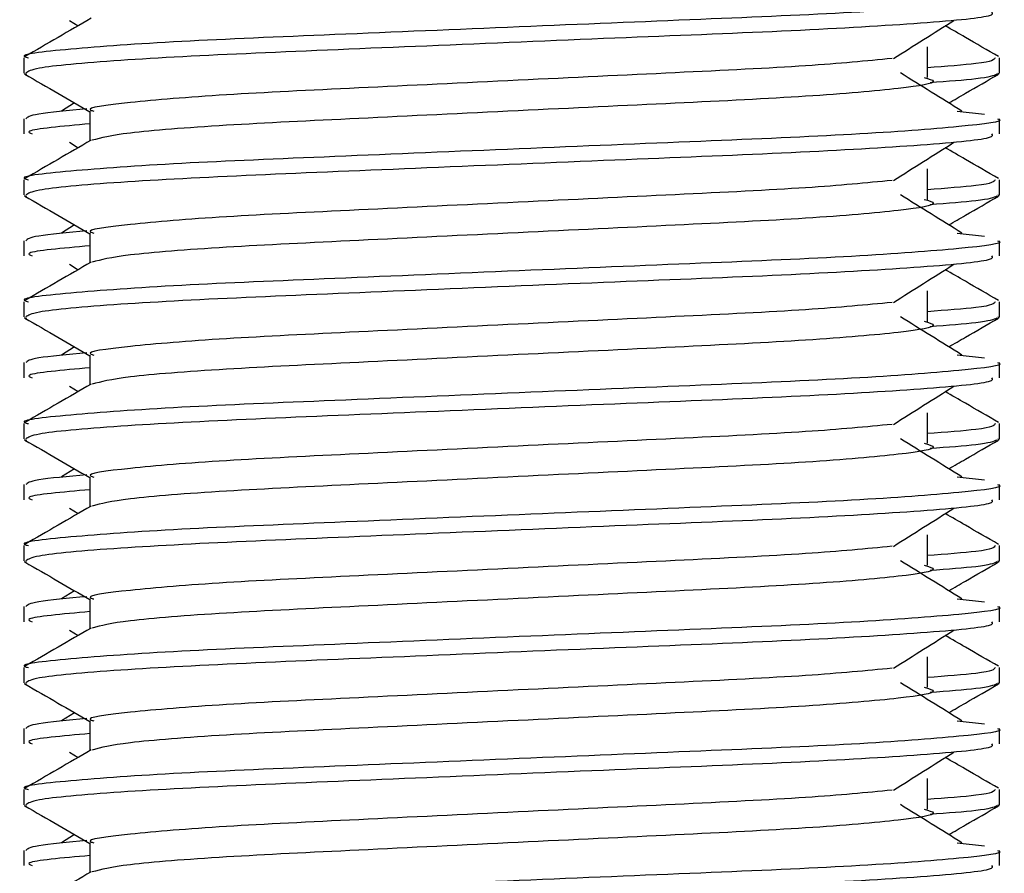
# Model space of a CAD drawing. Header units: millimetres. Extents: x 0 to 420, y 0 to 297.
# Tile 14 of 71: x 78.293 to 79.188, y 197.339 to 198.114. Entities that reach past the tile are written whole.
import ezdxf

# ---------------------------------------------------------------- set-up
doc = ezdxf.new("R2010")
doc.units = ezdxf.units.MM

msp = doc.modelspace()

# ---------------------------------------------------------------- linework, layer by layer
at = {"color": 7, "linetype": 'Continuous', "lineweight": 25}
for p, q in [((78.33848, 198.11365), (78.34633, 198.1087)), ((79.1177, 198.06178), (79.1177, 198.08947)), ((78.29705, 198.07963), (78.29705, 198.06583)), ((79.18327, 198.06583), (79.18327, 198.07963)), ((78.29732, 198.06524), (78.29955, 198.06474)), ((79.18134, 198.06583), (79.183, 198.06524)), ((78.34315, 198.03861), (78.33119, 198.0312)), ((78.35701, 198.03116), (78.35701, 198.00411)), ((79.14466, 198.03122), (79.16965, 198.02853)), ((78.29705, 198.02428), (78.29705, 198.01043)), ((79.18327, 198.01043), (79.18327, 198.02428)), ((78.33848, 198.00287), (78.34633, 197.99792)), ((79.1177, 197.951), (79.1177, 197.97869)), ((78.29705, 197.96885), (78.29705, 197.95505)), ((79.18327, 197.95505), (79.18327, 197.96885)), ((78.29732, 197.95446), (78.29955, 197.95396)), ((79.18134, 197.95505), (79.183, 197.95446)), ((78.34315, 197.92783), (78.33119, 197.92042)), ((78.35701, 197.92039), (78.35701, 197.89333)), ((79.14466, 197.92045), (79.16965, 197.91775)), ((78.29705, 197.91351), (78.29705, 197.89966)), ((79.18327, 197.89966), (79.18327, 197.91351)), ((78.33848, 197.89209), (78.34633, 197.88715)), ((79.1177, 197.84022), (79.1177, 197.86792)), ((78.29705, 197.85807), (78.29705, 197.84427)), ((79.18327, 197.84427), (79.18327, 197.85807)), ((78.29732, 197.84368), (78.29955, 197.84318)), ((79.18134, 197.84427), (79.183, 197.84368)), ((78.34315, 197.81705), (78.33119, 197.80964)), ((78.35701, 197.80961), (78.35701, 197.78255)), ((79.14466, 197.80967), (79.16965, 197.80698)), ((78.29705, 197.80273), (78.29705, 197.78888)), ((79.18327, 197.78888), (79.18327, 197.80273)), ((78.33848, 197.78132), (78.34633, 197.77637)), ((79.1177, 197.72945), (79.1177, 197.75714)), ((78.29705, 197.7473), (78.29705, 197.73349)), ((79.18327, 197.73349), (79.18327, 197.7473)), ((78.29732, 197.7329), (78.29955, 197.7324)), ((79.18134, 197.73349), (79.183, 197.7329)), ((78.34315, 197.70628), (78.33119, 197.69887)), ((78.29705, 197.69195), (78.29705, 197.6781)), ((78.35701, 197.69883), (78.35701, 197.67177)), ((79.14466, 197.69889), (79.16965, 197.6962)), ((79.18327, 197.6781), (79.18327, 197.69195)), ((78.33848, 197.67054), (78.34633, 197.66559)), ((79.1177, 197.61867), (79.1177, 197.64636)), ((78.29705, 197.63652), (78.29705, 197.62272)), ((79.18327, 197.62272), (79.18327, 197.63652)), ((78.29732, 197.62213), (78.29955, 197.62163)), ((79.18134, 197.62272), (79.183, 197.62213)), ((78.34315, 197.5955), (78.33119, 197.58809)), ((78.35701, 197.58805), (78.35701, 197.561)), ((79.14466, 197.58811), (79.16965, 197.58542)), ((78.29705, 197.58118), (78.29705, 197.56733)), ((79.18327, 197.56733), (79.18327, 197.58118)), ((78.33848, 197.55976), (78.34633, 197.55482)), ((79.1177, 197.50789), (79.1177, 197.53559)), ((78.29705, 197.52574), (78.29705, 197.51194)), ((79.18327, 197.51194), (79.18327, 197.52574)), ((79.18134, 197.51194), (79.183, 197.51135)), ((78.29732, 197.51135), (78.29955, 197.51085)), ((78.34315, 197.48472), (78.33119, 197.47731)), ((78.35701, 197.47728), (78.35701, 197.45022)), ((79.14466, 197.47734), (79.16965, 197.47465)), ((78.29705, 197.4704), (78.29705, 197.45655)), ((79.18327, 197.45655), (79.18327, 197.4704)), ((78.33848, 197.44898), (78.34633, 197.44404)), ((79.1177, 197.39711), (79.1177, 197.42481)), ((78.29705, 197.41497), (78.29705, 197.40116)), ((79.18327, 197.40116), (79.18327, 197.41497)), ((78.29732, 197.40057), (78.29955, 197.40007)), ((79.18134, 197.40116), (79.183, 197.40057)), ((78.34315, 197.37394), (78.33119, 197.36653)), ((78.35701, 197.3665), (78.35701, 197.33944)), ((79.14466, 197.36656), (79.16965, 197.36387)), ((78.29705, 197.35962), (78.29705, 197.34577)), ((79.18327, 197.34577), (79.18327, 197.35962))]:
    msp.add_line(p, q, dxfattribs=at)
for points, knots in [([(79.18137, 198.13506), (79.18198, 198.13486), (79.18917, 198.13253), (79.15248, 198.12802), (79.05874, 198.1207), (78.91443, 198.11458), (78.7465, 198.10773), (78.57784, 198.10057), (78.43079, 198.09457), (78.3336, 198.08743), (78.29015, 198.08244), (78.29983, 198.07996), (78.30112, 198.07963)], [0, 0, 0, 0, 0.011024, 0.131189, 0.254695, 0.373437, 0.495237, 0.618184, 0.736438, 0.859358, 0.981202, 1, 1, 1, 1]), ([(79.17586, 198.12121), (79.17674, 198.12002), (79.17922, 198.11672), (79.11297, 198.11057), (78.9928, 198.10368), (78.83393, 198.09758), (78.66279, 198.09027), (78.50188, 198.08379), (78.37622, 198.07735), (78.30614, 198.07082), (78.30101, 198.06724), (78.29898, 198.06583)], [0, 0, 0, 0, 0.068754, 0.191591, 0.313424, 0.432053, 0.555484, 0.675715, 0.795706, 0.919174, 1, 1, 1, 1]), ([(78.35814, 198.11554), (78.34813, 198.10974), (78.32809, 198.09814), (78.30806, 198.08655), (78.29804, 198.08075)], [0, 0, 0, 0, 0.499935, 1, 1, 1, 1]), ([(79.08683, 198.07896), (79.09598, 198.08474), (79.1143, 198.0963), (79.13266, 198.10787), (79.14184, 198.11365)], [0, 0, 0, 0, 0.49999, 1, 1, 1, 1]), ([(79.18228, 198.08075), (79.17226, 198.08655), (79.15616, 198.09586), (79.14006, 198.10518), (79.13399, 198.1087)], [0, 0, 0, 0, 0.622406, 1, 1, 1, 1]), ([(79.0857, 198.079), (79.06227, 198.07673), (79.01471, 198.07213), (78.89032, 198.06611), (78.74578, 198.05926), (78.59977, 198.05211), (78.47266, 198.0461), (78.3886, 198.03896), (78.35104, 198.03397), (78.35944, 198.03148), (78.36058, 198.03115)], [0, 0, 0, 0, 0.134031, 0.271937, 0.413399, 0.556196, 0.693534, 0.836299, 0.977812, 1, 1, 1, 1]), ([(79.17919, 198.07963), (79.17836, 198.07791), (79.17697, 198.07506), (79.13451, 198.07184), (79.1177, 198.07056)], [0, 0, 0, 0, 0.604248, 1, 1, 1, 1]), ([(78.29794, 198.06477), (78.30796, 198.05897), (78.32765, 198.04758), (78.34734, 198.03619), (78.35701, 198.03059)], [0, 0, 0, 0, 0.508867, 1, 1, 1, 1]), ([(79.11467, 198.06183), (79.11876, 198.06066), (79.1303, 198.05734), (79.09837, 198.05186), (79.01521, 198.04454), (78.89093, 198.03843), (78.74572, 198.03157), (78.59939, 198.02441), (78.4742, 198.01842), (78.38378, 198.01132), (78.36718, 198.00689), (78.35907, 198.00473)], [0, 0, 0, 0, 0.063807, 0.180322, 0.300081, 0.415215, 0.533317, 0.652534, 0.767193, 0.886384, 1, 1, 1, 1]), ([(79.14912, 198.0312), (79.13979, 198.03698), (79.12112, 198.04854), (79.10249, 198.06011), (79.09318, 198.06589)], [0, 0, 0, 0, 0.500011, 1, 1, 1, 1]), ([(79.18076, 198.06474), (79.17764, 198.06335), (79.1721, 198.06089), (79.136, 198.05813), (79.12024, 198.05693)], [0, 0, 0, 0, 0.563599, 1, 1, 1, 1]), ([(79.13716, 198.03861), (79.14221, 198.04153), (79.15728, 198.05026), (79.17235, 198.05897), (79.18237, 198.06477)], [0, 0, 0, 0, 0.335187, 1, 1, 1, 1]), ([(78.35432, 198.03323), (78.3371, 198.03164), (78.3032, 198.0285), (78.30035, 198.02567), (78.29894, 198.02428)], [0, 0, 0, 0, 0.507895, 1, 1, 1, 1]), ([(79.18137, 198.02428), (79.18198, 198.02409), (79.18917, 198.02175), (79.15248, 198.01724), (79.05874, 198.00992), (78.91443, 198.00381), (78.7465, 197.99695), (78.57784, 197.9898), (78.43079, 197.98379), (78.3336, 197.97665), (78.29015, 197.97166), (78.29983, 197.96918), (78.30112, 197.96885)], [0, 0, 0, 0, 0.011024, 0.131189, 0.254695, 0.373437, 0.495237, 0.618184, 0.736438, 0.859358, 0.981202, 1, 1, 1, 1]), ([(78.35701, 198.01963), (78.33187, 198.01737), (78.29597, 198.01415), (78.3025, 198.01129), (78.30446, 198.01043)], [0, 0, 0, 0, 0.700207, 1, 1, 1, 1]), ([(78.35814, 198.00476), (78.34813, 197.99896), (78.32809, 197.98737), (78.30806, 197.97577), (78.29804, 197.96997)], [0, 0, 0, 0, 0.499935, 1, 1, 1, 1]), ([(79.17586, 198.01043), (79.17674, 198.00925), (79.17922, 198.00594), (79.11297, 197.99979), (78.9928, 197.9929), (78.83393, 197.9868), (78.66279, 197.9795), (78.50188, 197.97301), (78.37622, 197.96658), (78.30614, 197.96004), (78.30101, 197.95646), (78.29898, 197.95505)], [0, 0, 0, 0, 0.0687542, 0.1915913, 0.313424, 0.4320526, 0.5554842, 0.6757146, 0.7957061, 0.9191739, 1, 1, 1, 1]), ([(79.08683, 197.96818), (79.09598, 197.97396), (79.1143, 197.98552), (79.13266, 197.99709), (79.14184, 198.00287)], [0, 0, 0, 0, 0.49999, 1, 1, 1, 1]), ([(79.18228, 197.96997), (79.17226, 197.97577), (79.15616, 197.98509), (79.14006, 197.99441), (79.13399, 197.99792)], [0, 0, 0, 0, 0.622406, 1, 1, 1, 1]), ([(79.0857, 197.96822), (79.06227, 197.96595), (79.01471, 197.96136), (78.89032, 197.95533), (78.74578, 197.94849), (78.59977, 197.94133), (78.47266, 197.93533), (78.3886, 197.92818), (78.35104, 197.92319), (78.35944, 197.92071), (78.36058, 197.92037)], [0, 0, 0, 0, 0.134031, 0.271937, 0.413399, 0.556196, 0.693534, 0.836299, 0.977812, 1, 1, 1, 1]), ([(79.17919, 197.96885), (79.17836, 197.96713), (79.17697, 197.96428), (79.13451, 197.96106), (79.1177, 197.95978)], [0, 0, 0, 0, 0.604248, 1, 1, 1, 1]), ([(78.29794, 197.95399), (78.30796, 197.9482), (78.32765, 197.93681), (78.34734, 197.92541), (78.35701, 197.91981)], [0, 0, 0, 0, 0.508867, 1, 1, 1, 1]), ([(79.11467, 197.95106), (79.11876, 197.94988), (79.1303, 197.94656), (79.09837, 197.94108), (79.01521, 197.93377), (78.89093, 197.92765), (78.74572, 197.92079), (78.59939, 197.91363), (78.4742, 197.90764), (78.38378, 197.90054), (78.36718, 197.89611), (78.35907, 197.89395)], [0, 0, 0, 0, 0.063807, 0.180322, 0.300081, 0.415215, 0.533317, 0.652534, 0.767193, 0.886384, 1, 1, 1, 1]), ([(79.14912, 197.92042), (79.13979, 197.9262), (79.12112, 197.93777), (79.10249, 197.94933), (79.09318, 197.95511)], [0, 0, 0, 0, 0.500011, 1, 1, 1, 1]), ([(79.18076, 197.95396), (79.17764, 197.95257), (79.1721, 197.95011), (79.136, 197.94736), (79.12024, 197.94615)], [0, 0, 0, 0, 0.563599, 1, 1, 1, 1]), ([(79.13716, 197.92783), (79.14221, 197.93076), (79.15728, 197.93948), (79.17235, 197.9482), (79.18237, 197.95399)], [0, 0, 0, 0, 0.3351873, 1, 1, 1, 1]), ([(78.35432, 197.92246), (78.3371, 197.92086), (78.3032, 197.91772), (78.30035, 197.9149), (78.29894, 197.91351)], [0, 0, 0, 0, 0.507895, 1, 1, 1, 1]), ([(79.18137, 197.91351), (79.18198, 197.91331), (79.18917, 197.91097), (79.15248, 197.90646), (79.05874, 197.89915), (78.91443, 197.89303), (78.7465, 197.88617), (78.57784, 197.87902), (78.43079, 197.87301), (78.3336, 197.86587), (78.29015, 197.86089), (78.29983, 197.85841), (78.30112, 197.85807)], [0, 0, 0, 0, 0.011024, 0.131189, 0.254695, 0.373437, 0.495237, 0.618184, 0.736438, 0.859358, 0.981202, 1, 1, 1, 1]), ([(78.35701, 197.90885), (78.33187, 197.9066), (78.29597, 197.90337), (78.3025, 197.90051), (78.30446, 197.89966)], [0, 0, 0, 0, 0.700207, 1, 1, 1, 1]), ([(79.17586, 197.89966), (79.17674, 197.89847), (79.17922, 197.89516), (79.11297, 197.88901), (78.9928, 197.88213), (78.83393, 197.87602), (78.66279, 197.86872), (78.50188, 197.86223), (78.37622, 197.8558), (78.30614, 197.84926), (78.30101, 197.84569), (78.29898, 197.84427)], [0, 0, 0, 0, 0.068754, 0.191591, 0.313424, 0.432053, 0.555484, 0.675715, 0.795706, 0.919174, 1, 1, 1, 1]), ([(78.35814, 197.89399), (78.34813, 197.88819), (78.32809, 197.87659), (78.30806, 197.86499), (78.29804, 197.8592)], [0, 0, 0, 0, 0.499935, 1, 1, 1, 1]), ([(79.08683, 197.8574), (79.09598, 197.86318), (79.1143, 197.87475), (79.13266, 197.88631), (79.14184, 197.89209)], [0, 0, 0, 0, 0.49999, 1, 1, 1, 1]), ([(79.18228, 197.8592), (79.17226, 197.86499), (79.15616, 197.87431), (79.14006, 197.88363), (79.13399, 197.88715)], [0, 0, 0, 0, 0.622406, 1, 1, 1, 1]), ([(79.0857, 197.85744), (79.06227, 197.85518), (79.01471, 197.85058), (78.89032, 197.84456), (78.74578, 197.83771), (78.59977, 197.83055), (78.47266, 197.82455), (78.3886, 197.81741), (78.35104, 197.81241), (78.35944, 197.80993), (78.36058, 197.80959)], [0, 0, 0, 0, 0.134031, 0.271937, 0.413399, 0.556196, 0.693534, 0.836299, 0.977812, 1, 1, 1, 1]), ([(79.17919, 197.85807), (79.17836, 197.85635), (79.17697, 197.8535), (79.13451, 197.85028), (79.1177, 197.84901)], [0, 0, 0, 0, 0.604248, 1, 1, 1, 1]), ([(78.29794, 197.84322), (78.30796, 197.83742), (78.32765, 197.82603), (78.34734, 197.81463), (78.35701, 197.80903)], [0, 0, 0, 0, 0.508867, 1, 1, 1, 1]), ([(79.14912, 197.80964), (79.13979, 197.81542), (79.12112, 197.82699), (79.10249, 197.83855), (79.09318, 197.84434)], [0, 0, 0, 0, 0.500011, 1, 1, 1, 1]), ([(79.18076, 197.84318), (79.17764, 197.84179), (79.1721, 197.83933), (79.136, 197.83658), (79.12024, 197.83538)], [0, 0, 0, 0, 0.563599, 1, 1, 1, 1]), ([(79.13716, 197.81705), (79.14221, 197.81998), (79.15728, 197.8287), (79.17235, 197.83742), (79.18237, 197.84322)], [0, 0, 0, 0, 0.335187, 1, 1, 1, 1]), ([(79.11467, 197.84028), (79.11876, 197.8391), (79.1303, 197.83578), (79.09837, 197.8303), (79.01521, 197.82299), (78.89093, 197.81687), (78.74572, 197.81001), (78.59939, 197.80286), (78.4742, 197.79687), (78.38378, 197.78977), (78.36718, 197.78534), (78.35907, 197.78317)], [0, 0, 0, 0, 0.063807, 0.180322, 0.300081, 0.415215, 0.533317, 0.652534, 0.767193, 0.886384, 1, 1, 1, 1]), ([(78.35432, 197.81168), (78.3371, 197.81009), (78.3032, 197.80695), (78.30035, 197.80412), (78.29894, 197.80273)], [0, 0, 0, 0, 0.507895, 1, 1, 1, 1]), ([(79.18137, 197.80273), (79.18198, 197.80253), (79.18917, 197.80019), (79.15248, 197.79569), (79.05874, 197.78837), (78.91443, 197.78225), (78.7465, 197.77539), (78.57784, 197.76824), (78.43079, 197.76224), (78.3336, 197.75509), (78.29015, 197.75011), (78.29983, 197.74763), (78.30112, 197.7473)], [0, 0, 0, 0, 0.011024, 0.131189, 0.254695, 0.373437, 0.495237, 0.618184, 0.736438, 0.859358, 0.981202, 1, 1, 1, 1]), ([(78.35701, 197.79808), (78.33187, 197.79582), (78.29597, 197.79259), (78.3025, 197.78974), (78.30446, 197.78888)], [0, 0, 0, 0, 0.700207, 1, 1, 1, 1]), ([(78.35814, 197.78321), (78.34813, 197.77741), (78.32809, 197.76581), (78.30806, 197.75422), (78.29804, 197.74842)], [0, 0, 0, 0, 0.499935, 1, 1, 1, 1]), ([(79.17586, 197.78888), (79.17674, 197.78769), (79.17922, 197.78439), (79.11297, 197.77823), (78.9928, 197.77135), (78.83393, 197.76525), (78.66279, 197.75794), (78.50188, 197.75146), (78.37622, 197.74502), (78.30614, 197.73849), (78.30101, 197.73491), (78.29898, 197.73349)], [0, 0, 0, 0, 0.068754, 0.191591, 0.313424, 0.432053, 0.555484, 0.675715, 0.795706, 0.919174, 1, 1, 1, 1]), ([(79.08683, 197.74662), (79.09598, 197.75241), (79.1143, 197.76397), (79.13266, 197.77553), (79.14184, 197.78132)], [0, 0, 0, 0, 0.49999, 1, 1, 1, 1]), ([(79.18228, 197.74842), (79.17226, 197.75422), (79.15616, 197.76353), (79.14006, 197.77285), (79.13399, 197.77637)], [0, 0, 0, 0, 0.622406, 1, 1, 1, 1]), ([(79.0857, 197.74667), (79.06227, 197.7444), (79.01471, 197.7398), (78.89032, 197.73378), (78.74578, 197.72693), (78.59977, 197.71978), (78.47266, 197.71377), (78.3886, 197.70663), (78.35104, 197.70164), (78.35944, 197.69915), (78.36058, 197.69882)], [0, 0, 0, 0, 0.134031, 0.271937, 0.413399, 0.556196, 0.693534, 0.836299, 0.977812, 1, 1, 1, 1]), ([(79.17919, 197.7473), (79.17836, 197.74558), (79.17697, 197.74273), (79.13451, 197.7395), (79.1177, 197.73823)], [0, 0, 0, 0, 0.604248, 1, 1, 1, 1]), ([(78.29794, 197.73244), (78.30796, 197.72664), (78.32765, 197.71525), (78.34734, 197.70385), (78.35701, 197.69826)], [0, 0, 0, 0, 0.508867, 1, 1, 1, 1]), ([(79.11467, 197.7295), (79.11876, 197.72833), (79.1303, 197.72501), (79.09837, 197.71953), (79.01521, 197.71221), (78.89093, 197.70609), (78.74572, 197.69924), (78.59939, 197.69208), (78.4742, 197.68609), (78.38378, 197.67899), (78.36718, 197.67456), (78.35907, 197.6724)], [0, 0, 0, 0, 0.063807, 0.180322, 0.300081, 0.415215, 0.533317, 0.652534, 0.767193, 0.886384, 1, 1, 1, 1]), ([(79.14912, 197.69887), (79.13979, 197.70465), (79.12112, 197.71621), (79.10249, 197.72778), (79.09318, 197.73356)], [0, 0, 0, 0, 0.500011, 1, 1, 1, 1]), ([(79.18076, 197.7324), (79.17764, 197.73102), (79.1721, 197.72855), (79.136, 197.7258), (79.12024, 197.7246)], [0, 0, 0, 0, 0.563599, 1, 1, 1, 1]), ([(79.13716, 197.70628), (79.14221, 197.7092), (79.15728, 197.71792), (79.17235, 197.72664), (79.18237, 197.73244)], [0, 0, 0, 0, 0.3351873, 1, 1, 1, 1]), ([(78.35432, 197.7009), (78.3371, 197.69931), (78.3032, 197.69617), (78.30035, 197.69334), (78.29894, 197.69195)], [0, 0, 0, 0, 0.507895, 1, 1, 1, 1]), ([(79.18137, 197.69195), (79.18198, 197.69176), (79.18917, 197.68942), (79.15248, 197.68491), (79.05874, 197.67759), (78.91443, 197.67148), (78.7465, 197.66462), (78.57784, 197.65747), (78.43079, 197.65146), (78.3336, 197.64432), (78.29015, 197.63933), (78.29983, 197.63685), (78.30112, 197.63652)], [0, 0, 0, 0, 0.011024, 0.131189, 0.254695, 0.373437, 0.495237, 0.618184, 0.736438, 0.859358, 0.981202, 1, 1, 1, 1]), ([(78.35701, 197.6873), (78.33187, 197.68504), (78.29597, 197.68182), (78.3025, 197.67896), (78.30446, 197.6781)], [0, 0, 0, 0, 0.700207, 1, 1, 1, 1]), ([(79.17586, 197.6781), (79.17674, 197.67692), (79.17922, 197.67361), (79.11297, 197.66746), (78.9928, 197.66057), (78.83393, 197.65447), (78.66279, 197.64716), (78.50188, 197.64068), (78.37622, 197.63424), (78.30614, 197.62771), (78.30101, 197.62413), (78.29898, 197.62272)], [0, 0, 0, 0, 0.0687542, 0.1915913, 0.313424, 0.4320526, 0.5554842, 0.6757146, 0.7957061, 0.9191739, 1, 1, 1, 1]), ([(78.35814, 197.67243), (78.34813, 197.66663), (78.32809, 197.65503), (78.30806, 197.64344), (78.29804, 197.63764)], [0, 0, 0, 0, 0.499935, 1, 1, 1, 1]), ([(79.08683, 197.63585), (79.09598, 197.64163), (79.1143, 197.65319), (79.13266, 197.66476), (79.14184, 197.67054)], [0, 0, 0, 0, 0.49999, 1, 1, 1, 1]), ([(79.18228, 197.63764), (79.17226, 197.64344), (79.15616, 197.65275), (79.14006, 197.66207), (79.13399, 197.66559)], [0, 0, 0, 0, 0.622406, 1, 1, 1, 1]), ([(79.0857, 197.63589), (79.06227, 197.63362), (79.01471, 197.62902), (78.89032, 197.623), (78.74578, 197.61615), (78.59977, 197.609), (78.47266, 197.603), (78.3886, 197.59585), (78.35104, 197.59086), (78.35944, 197.58838), (78.36058, 197.58804)], [0, 0, 0, 0, 0.134031, 0.271937, 0.413399, 0.556196, 0.693534, 0.836299, 0.977812, 1, 1, 1, 1]), ([(79.17919, 197.63652), (79.17836, 197.6348), (79.17697, 197.63195), (79.13451, 197.62873), (79.1177, 197.62745)], [0, 0, 0, 0, 0.604248, 1, 1, 1, 1]), ([(78.29794, 197.62166), (78.30796, 197.61587), (78.32765, 197.60447), (78.34734, 197.59308), (78.35701, 197.58748)], [0, 0, 0, 0, 0.508867, 1, 1, 1, 1]), ([(79.14912, 197.58809), (79.13979, 197.59387), (79.12112, 197.60543), (79.10249, 197.617), (79.09318, 197.62278)], [0, 0, 0, 0, 0.500011, 1, 1, 1, 1]), ([(79.18076, 197.62163), (79.17764, 197.62024), (79.1721, 197.61778), (79.136, 197.61502), (79.12024, 197.61382)], [0, 0, 0, 0, 0.563599, 1, 1, 1, 1]), ([(79.13716, 197.5955), (79.14221, 197.59842), (79.15728, 197.60715), (79.17235, 197.61587), (79.18237, 197.62166)], [0, 0, 0, 0, 0.3351873, 1, 1, 1, 1]), ([(79.11467, 197.61872), (79.11876, 197.61755), (79.1303, 197.61423), (79.09837, 197.60875), (79.01521, 197.60143), (78.89093, 197.59532), (78.74572, 197.58846), (78.59939, 197.5813), (78.4742, 197.57531), (78.38378, 197.56821), (78.36718, 197.56378), (78.35907, 197.56162)], [0, 0, 0, 0, 0.063807, 0.180322, 0.300081, 0.415215, 0.533317, 0.652534, 0.767193, 0.886384, 1, 1, 1, 1]), ([(78.35432, 197.59013), (78.3371, 197.58853), (78.3032, 197.58539), (78.30035, 197.58257), (78.29894, 197.58118)], [0, 0, 0, 0, 0.507895, 1, 1, 1, 1]), ([(79.18137, 197.58118), (79.18198, 197.58098), (79.18917, 197.57864), (79.15248, 197.57413), (79.05874, 197.56682), (78.91443, 197.5607), (78.7465, 197.55384), (78.57784, 197.54669), (78.43079, 197.54068), (78.3336, 197.53354), (78.29015, 197.52855), (78.29983, 197.52607), (78.30112, 197.52574)], [0, 0, 0, 0, 0.011024, 0.131189, 0.254695, 0.373437, 0.495237, 0.618184, 0.736438, 0.859358, 0.981202, 1, 1, 1, 1]), ([(78.35701, 197.57652), (78.33187, 197.57426), (78.29597, 197.57104), (78.3025, 197.56818), (78.30446, 197.56733)], [0, 0, 0, 0, 0.700207, 1, 1, 1, 1]), ([(79.17586, 197.56733), (79.17674, 197.56614), (79.17922, 197.56283), (79.11297, 197.55668), (78.9928, 197.54979), (78.83393, 197.54369), (78.66279, 197.53639), (78.50188, 197.5299), (78.37622, 197.52347), (78.30614, 197.51693), (78.30101, 197.51335), (78.29898, 197.51194)], [0, 0, 0, 0, 0.068754, 0.191591, 0.313424, 0.432053, 0.555484, 0.675715, 0.795706, 0.919174, 1, 1, 1, 1]), ([(78.35814, 197.56165), (78.34813, 197.55586), (78.32809, 197.54426), (78.30806, 197.53266), (78.29804, 197.52686)], [0, 0, 0, 0, 0.499935, 1, 1, 1, 1]), ([(79.08683, 197.52507), (79.09598, 197.53085), (79.1143, 197.54242), (79.13266, 197.55398), (79.14184, 197.55976)], [0, 0, 0, 0, 0.49999, 1, 1, 1, 1]), ([(79.18228, 197.52686), (79.17226, 197.53266), (79.15616, 197.54198), (79.14006, 197.5513), (79.13399, 197.55482)], [0, 0, 0, 0, 0.622406, 1, 1, 1, 1]), ([(79.0857, 197.52511), (79.06227, 197.52285), (79.01471, 197.51825), (78.89032, 197.51222), (78.74578, 197.50538), (78.59977, 197.49822), (78.47266, 197.49222), (78.3886, 197.48507), (78.35104, 197.48008), (78.35944, 197.4776), (78.36058, 197.47726)], [0, 0, 0, 0, 0.134031, 0.271937, 0.413399, 0.556196, 0.693534, 0.836299, 0.977812, 1, 1, 1, 1]), ([(79.17919, 197.52574), (79.17836, 197.52402), (79.17697, 197.52117), (79.13451, 197.51795), (79.1177, 197.51667)], [0, 0, 0, 0, 0.604248, 1, 1, 1, 1]), ([(79.14912, 197.47731), (79.13979, 197.48309), (79.12112, 197.49466), (79.10249, 197.50622), (79.09318, 197.512)], [0, 0, 0, 0, 0.500011, 1, 1, 1, 1]), ([(78.29794, 197.51088), (78.30796, 197.50509), (78.32765, 197.4937), (78.34734, 197.4823), (78.35701, 197.4767)], [0, 0, 0, 0, 0.508867, 1, 1, 1, 1]), ([(79.11467, 197.50795), (79.11876, 197.50677), (79.1303, 197.50345), (79.09837, 197.49797), (79.01521, 197.49066), (78.89093, 197.48454), (78.74572, 197.47768), (78.59939, 197.47053), (78.4742, 197.46453), (78.38378, 197.45743), (78.36718, 197.453), (78.35907, 197.45084)], [0, 0, 0, 0, 0.063807, 0.180322, 0.300081, 0.415215, 0.533317, 0.652534, 0.767193, 0.886384, 1, 1, 1, 1]), ([(79.18076, 197.51085), (79.17764, 197.50946), (79.1721, 197.507), (79.136, 197.50425), (79.12024, 197.50305)], [0, 0, 0, 0, 0.563599, 1, 1, 1, 1]), ([(79.13716, 197.48472), (79.14221, 197.48765), (79.15728, 197.49637), (79.17235, 197.50509), (79.18237, 197.51088)], [0, 0, 0, 0, 0.335187, 1, 1, 1, 1]), ([(78.35432, 197.47935), (78.3371, 197.47775), (78.3032, 197.47461), (78.30035, 197.47179), (78.29894, 197.4704)], [0, 0, 0, 0, 0.507895, 1, 1, 1, 1]), ([(79.18137, 197.4704), (79.18198, 197.4702), (79.18917, 197.46786), (79.15248, 197.46335), (79.05874, 197.45604), (78.91443, 197.44992), (78.7465, 197.44306), (78.57784, 197.43591), (78.43079, 197.42991), (78.3336, 197.42276), (78.29015, 197.41778), (78.29983, 197.4153), (78.30112, 197.41497)], [0, 0, 0, 0, 0.011024, 0.131189, 0.254695, 0.373437, 0.495237, 0.618184, 0.736438, 0.859358, 0.981202, 1, 1, 1, 1]), ([(78.35701, 197.46575), (78.33187, 197.46349), (78.29597, 197.46026), (78.3025, 197.4574), (78.30446, 197.45655)], [0, 0, 0, 0, 0.700207, 1, 1, 1, 1]), ([(78.35814, 197.45088), (78.34813, 197.44508), (78.32809, 197.43348), (78.30806, 197.42188), (78.29804, 197.41609)], [0, 0, 0, 0, 0.499935, 1, 1, 1, 1]), ([(79.17586, 197.45655), (79.17674, 197.45536), (79.17922, 197.45205), (79.11297, 197.4459), (78.9928, 197.43902), (78.83393, 197.43291), (78.66279, 197.42561), (78.50188, 197.41912), (78.37622, 197.41269), (78.30614, 197.40615), (78.30101, 197.40258), (78.29898, 197.40116)], [0, 0, 0, 0, 0.068754, 0.191591, 0.313424, 0.432053, 0.555484, 0.675715, 0.795706, 0.919174, 1, 1, 1, 1]), ([(79.08683, 197.41429), (79.09598, 197.42007), (79.1143, 197.43164), (79.13266, 197.4432), (79.14184, 197.44898)], [0, 0, 0, 0, 0.49999, 1, 1, 1, 1]), ([(79.18228, 197.41609), (79.17226, 197.42188), (79.15616, 197.4312), (79.14006, 197.44052), (79.13399, 197.44404)], [0, 0, 0, 0, 0.622406, 1, 1, 1, 1]), ([(79.0857, 197.41433), (79.06227, 197.41207), (79.01471, 197.40747), (78.89032, 197.40145), (78.74578, 197.3946), (78.59977, 197.38744), (78.47266, 197.38144), (78.3886, 197.3743), (78.35104, 197.36931), (78.35944, 197.36682), (78.36058, 197.36648)], [0, 0, 0, 0, 0.134031, 0.271937, 0.413399, 0.556196, 0.693534, 0.836299, 0.977812, 1, 1, 1, 1]), ([(79.17919, 197.41497), (79.17836, 197.41324), (79.17697, 197.41039), (79.13451, 197.40717), (79.1177, 197.4059)], [0, 0, 0, 0, 0.604248, 1, 1, 1, 1]), ([(78.29794, 197.40011), (78.30796, 197.39431), (78.32765, 197.38292), (78.34734, 197.37152), (78.35701, 197.36593)], [0, 0, 0, 0, 0.508867, 1, 1, 1, 1]), ([(79.11467, 197.39717), (79.11876, 197.39599), (79.1303, 197.39268), (79.09837, 197.38719), (79.01521, 197.37988), (78.89093, 197.37376), (78.74572, 197.3669), (78.59939, 197.35975), (78.4742, 197.35376), (78.38378, 197.34666), (78.36718, 197.34223), (78.35907, 197.34007)], [0, 0, 0, 0, 0.063807, 0.180322, 0.300081, 0.415215, 0.533317, 0.652534, 0.767193, 0.886384, 1, 1, 1, 1]), ([(79.14912, 197.36653), (79.13979, 197.37232), (79.12112, 197.38388), (79.10249, 197.39544), (79.09318, 197.40123)], [0, 0, 0, 0, 0.500011, 1, 1, 1, 1]), ([(79.18076, 197.40007), (79.17764, 197.39869), (79.1721, 197.39622), (79.136, 197.39347), (79.12024, 197.39227)], [0, 0, 0, 0, 0.563599, 1, 1, 1, 1]), ([(79.13716, 197.37394), (79.14221, 197.37687), (79.15728, 197.38559), (79.17235, 197.39431), (79.18237, 197.40011)], [0, 0, 0, 0, 0.335187, 1, 1, 1, 1]), ([(78.35432, 197.36857), (78.3371, 197.36698), (78.3032, 197.36384), (78.30035, 197.36101), (78.29894, 197.35962)], [0, 0, 0, 0, 0.507895, 1, 1, 1, 1]), ([(79.18137, 197.35962), (79.18198, 197.35942), (79.18917, 197.35708), (79.15248, 197.35258), (79.05874, 197.34526), (78.91443, 197.33914), (78.7465, 197.33228), (78.57784, 197.32513), (78.43079, 197.31913), (78.3336, 197.31199), (78.29015, 197.307), (78.29983, 197.30452), (78.30112, 197.30419)], [0, 0, 0, 0, 0.011024, 0.131189, 0.254695, 0.373437, 0.495237, 0.618184, 0.736438, 0.859358, 0.981202, 1, 1, 1, 1]), ([(78.35701, 197.35497), (78.33187, 197.35271), (78.29597, 197.34948), (78.3025, 197.34663), (78.30446, 197.34577)], [0, 0, 0, 0, 0.700207, 1, 1, 1, 1]), ([(79.17586, 197.34577), (79.17674, 197.34458), (79.17922, 197.34128), (79.11297, 197.33512), (78.9928, 197.32824), (78.83393, 197.32214), (78.66279, 197.31483), (78.50188, 197.30835), (78.37622, 197.30191), (78.30614, 197.29538), (78.30101, 197.2918), (78.29898, 197.29039)], [0, 0, 0, 0, 0.0687542, 0.1915913, 0.313424, 0.4320526, 0.5554842, 0.6757146, 0.7957061, 0.9191739, 1, 1, 1, 1]), ([(78.35814, 197.3401), (78.34813, 197.3343), (78.32809, 197.3227), (78.30806, 197.31111), (78.29804, 197.30531)], [0, 0, 0, 0, 0.499935, 1, 1, 1, 1])]:
    msp.add_open_spline(points, degree=3, knots=knots, dxfattribs=at)

doc.saveas('drawing.dxf')
